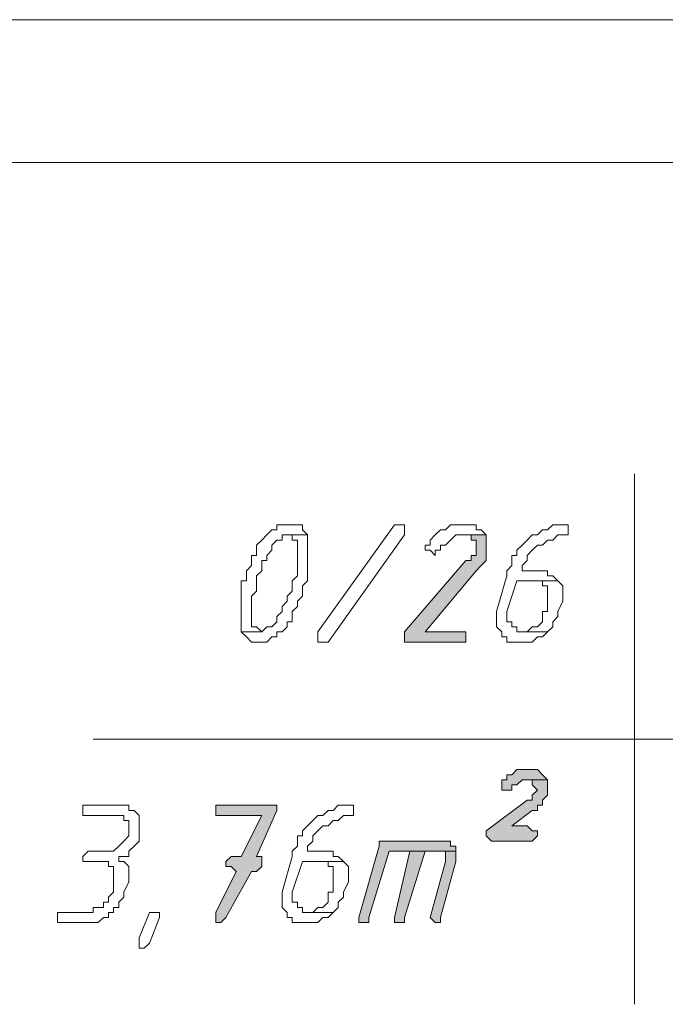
# Model space of a CAD drawing. Header units: inches. Extents: x -1441 to 3871, y -4351 to 2413.
# Tile 128 of 256: x 1662 to 1716, y -1417 to -1335. Entities that reach past the tile are written whole.
import ezdxf

# ---------------------------------------------------------------- set-up
doc = ezdxf.new("R2010")
doc.units = ezdxf.units.IN
doc.header["$MEASUREMENT"] = 0
doc.layers.add('at_Entity', color=7, linetype='Continuous')
doc.layers.add('at_Solid', color=7, linetype='Continuous')

msp = doc.modelspace()

# ---------------------------------------------------------------- hatches: boundary and pattern name
at = {"layer": 'at_Solid', "lineweight": 15}
for points in [[(1700.83226, -1377.74543), (1698.71419, -1377.74543), (1699.56333, -1377.74543), (1699.56333, -1378.16523), (1699.9879, -1378.16523), (1699.9879, -1379.43894), (1699.56333, -1379.43894), (1699.56333, -1379.85874), (1699.13876, -1379.85874), (1694.06301, -1385.78839), (1694.06301, -1386.63276), (1698.71419, -1386.63276), (1699.13876, -1386.63276), (1699.13876, -1385.78839), (1698.71419, -1385.78839), (1695.75175, -1385.78839), (1699.9879, -1380.70788), (1700.40769, -1380.28331), (1700.83226, -1379.85874), (1700.83226, -1378.16523)], [(1704.21928, -1397.21359), (1703.79471, -1397.21359), (1703.37491, -1397.21359), (1702.95034, -1397.63816), (1702.52577, -1397.63816), (1702.52577, -1398.06273), (1702.10597, -1398.06273), (1702.10597, -1398.9071), (1702.52577, -1398.9071), (1702.95034, -1398.9071), (1702.95034, -1398.4873), (1703.37491, -1398.4873), (1703.79471, -1398.06273), (1705.91278, -1398.06273), (1705.48821, -1397.63816), (1705.06841, -1397.21359), (1704.64384, -1397.21359)], [(1705.91278, -1398.06273), (1704.21928, -1398.06273), (1704.64384, -1398.06273), (1704.64384, -1398.4873), (1705.06841, -1398.9071), (1704.64384, -1399.33167), (1704.64384, -1399.75624), (1704.21928, -1399.75624), (1700.83226, -1402.29411), (1700.83226, -1402.71868), (1701.25683, -1403.13848), (1704.64384, -1403.13848), (1705.06841, -1402.71868), (1705.06841, -1402.29411), (1704.64384, -1402.29411), (1704.21928, -1401.86954), (1702.95034, -1401.86954), (1704.64384, -1400.60061), (1705.06841, -1400.60061), (1705.06841, -1400.17604), (1705.48821, -1400.17604), (1705.48821, -1399.75624), (1705.91278, -1399.33167), (1705.91278, -1398.4873)], [(1683.05761, -1400.17604), (1678.39689, -1400.17604), (1678.39689, -1401.02517), (1682.20847, -1401.02517), (1680.51497, -1404.41219), (1679.6706, -1404.41219), (1679.24603, -1404.83198), (1679.24603, -1405.25655), (1679.6706, -1405.25655), (1680.0904, -1405.68112), (1678.39689, -1409.06813), (1678.39689, -1409.9125), (1678.82146, -1409.9125), (1679.24603, -1409.4927), (1681.3641, -1405.68112), (1681.7839, -1405.68112), (1682.20847, -1405.25655), (1682.20847, -1404.41219), (1681.7839, -1404.41219), (1683.47741, -1400.60061), (1683.47741, -1400.17604)], [(1697.02545, -1403.13848), (1691.94494, -1403.13848), (1691.94494, -1403.56305), (1690.25143, -1409.4927), (1690.25143, -1409.9125), (1690.67123, -1409.9125), (1691.10057, -1409.9125), (1691.10057, -1409.4927), (1692.7893, -1403.98762), (1698.29439, -1403.98762), (1698.29439, -1403.56305), (1697.86982, -1403.56305), (1697.86982, -1403.13848), (1697.44525, -1403.13848)], [(1694.48281, -1403.98762), (1693.21387, -1409.4927), (1693.21387, -1409.9125), (1693.63844, -1409.9125), (1694.06301, -1409.9125), (1694.06301, -1409.4927), (1695.75175, -1403.98762), (1696.60089, -1403.98762)], [(1698.29439, -1403.98762), (1694.48281, -1403.98762), (1696.60089, -1403.98762), (1697.44525, -1403.98762), (1697.44525, -1404.83198), (1696.17632, -1409.4927), (1696.60089, -1409.9125), (1697.02545, -1409.9125), (1697.02545, -1409.4927), (1698.29439, -1404.83198), (1698.29439, -1404.41219)]]:
    msp.add_hatch(color=7, dxfattribs=at).paths.add_polyline_path(points)

# ---------------------------------------------------------------- linework, layer by layer
at = {"layer": 'at_Entity', "color": 7, "lineweight": 15}
for p, q in [((1652.15471, -1334.99277), (1945.91831, -1334.99277)), ((1652.15471, -1346.84254), (1945.91831, -1346.84254)), ((1713.11137, -1372.66492), (1713.11137, -1416.68652)), ((1683.05761, -1377.32087), (1682.63304, -1377.74543)), ((1683.47741, -1377.32087), (1683.05761, -1377.32087)), ((1683.05761, -1377.32087), (1683.05761, -1377.32087)), ((1683.90198, -1376.8963), (1683.47741, -1376.8963)), ((1683.47741, -1376.8963), (1683.47741, -1377.32087)), ((1684.32655, -1376.8963), (1683.90198, -1376.8963)), ((1684.74635, -1376.8963), (1684.32655, -1376.8963)), ((1685.17091, -1376.8963), (1684.74635, -1376.8963)), ((1684.74635, -1376.8963), (1684.74635, -1376.8963)), ((1685.59548, -1376.8963), (1685.17091, -1376.8963)), ((1685.59548, -1377.32087), (1685.59548, -1376.8963)), ((1686.02005, -1377.74543), (1685.59548, -1377.32087)), ((1686.86442, -1385.78839), (1693.21387, -1376.8963)), ((1693.21387, -1376.8963), (1693.63844, -1376.8963)), ((1693.63844, -1376.8963), (1694.06301, -1376.8963)), ((1694.06301, -1376.8963), (1694.06301, -1377.74543)), ((1697.02545, -1377.32087), (1696.60089, -1377.74543)), ((1697.44525, -1377.32087), (1697.02545, -1377.32087)), ((1697.02545, -1377.32087), (1697.02545, -1377.32087)), ((1697.86982, -1376.8963), (1697.44525, -1377.32087)), ((1698.29439, -1376.8963), (1697.86982, -1376.8963)), ((1699.13876, -1376.8963), (1698.29439, -1376.8963)), ((1699.9879, -1376.8963), (1699.13876, -1376.8963)), ((1699.13876, -1376.8963), (1699.13876, -1376.8963)), ((1699.9879, -1377.32087), (1699.9879, -1376.8963)), ((1700.40769, -1377.32087), (1699.9879, -1377.32087)), ((1700.83226, -1377.74543), (1700.40769, -1377.32087)), ((1705.48821, -1377.32087), (1705.06841, -1377.74543)), ((1705.91278, -1377.32087), (1705.48821, -1377.32087)), ((1705.48821, -1377.32087), (1705.48821, -1377.32087)), ((1706.33735, -1376.8963), (1705.91278, -1377.32087)), ((1706.75715, -1376.8963), (1706.33735, -1376.8963)), ((1706.33735, -1376.8963), (1706.33735, -1376.8963)), ((1707.18172, -1376.8963), (1706.75715, -1376.8963)), ((1707.60629, -1376.8963), (1707.18172, -1376.8963)), ((1707.18172, -1376.8963), (1707.18172, -1376.8963)), ((1707.60629, -1377.74543), (1707.60629, -1376.8963)), ((1682.20847, -1378.16523), (1681.7839, -1378.5898)), ((1682.63304, -1377.74543), (1682.20847, -1378.16523)), ((1682.20847, -1378.16523), (1682.20847, -1378.16523)), ((1682.63304, -1377.74543), (1682.63304, -1377.74543)), ((1683.05761, -1378.5898), (1683.47741, -1378.16523)), ((1683.47741, -1378.16523), (1683.90198, -1378.16523)), ((1683.90198, -1378.16523), (1683.90198, -1377.74543)), ((1683.90198, -1377.74543), (1684.32655, -1377.74543)), ((1686.02005, -1377.74543), (1684.32655, -1377.74543)), ((1684.32655, -1377.74543), (1684.74635, -1377.74543)), ((1684.32655, -1377.74543), (1686.02005, -1377.74543)), ((1684.74635, -1377.74543), (1684.74635, -1378.16523)), ((1684.74635, -1378.16523), (1685.17091, -1378.16523)), ((1685.17091, -1378.16523), (1685.17091, -1381.12768)), ((1686.02005, -1381.55224), (1686.02005, -1377.74543)), ((1686.02005, -1377.74543), (1686.02005, -1377.74543)), ((1694.06301, -1377.74543), (1687.70879, -1386.63276)), ((1696.60089, -1377.74543), (1696.17632, -1378.16523)), ((1696.17632, -1378.16523), (1696.17632, -1378.5898)), ((1696.60089, -1377.74543), (1696.60089, -1377.74543)), ((1697.44525, -1378.5898), (1697.86982, -1378.16523)), ((1697.86982, -1378.16523), (1698.29439, -1377.74543)), ((1697.86982, -1378.16523), (1697.86982, -1378.16523)), ((1698.29439, -1377.74543), (1700.83226, -1377.74543)), ((1700.83226, -1377.74543), (1698.71419, -1377.74543)), ((1698.71419, -1377.74543), (1699.56333, -1377.74543)), ((1699.56333, -1377.74543), (1699.56333, -1378.16523)), ((1699.56333, -1378.16523), (1699.9879, -1378.16523)), ((1699.9879, -1378.16523), (1699.9879, -1379.43894)), ((1700.83226, -1378.16523), (1700.83226, -1377.74543)), ((1700.83226, -1379.85874), (1700.83226, -1378.16523)), ((1704.21928, -1378.16523), (1703.79471, -1378.5898)), ((1704.64384, -1377.74543), (1704.21928, -1378.16523)), ((1704.21928, -1378.16523), (1704.21928, -1378.16523)), ((1705.06841, -1377.74543), (1704.64384, -1377.74543)), ((1704.64384, -1377.74543), (1704.64384, -1377.74543)), ((1705.48821, -1378.5898), (1705.91278, -1378.16523)), ((1705.91278, -1378.16523), (1706.33735, -1378.16523)), ((1706.33735, -1378.16523), (1706.75715, -1377.74543)), ((1706.75715, -1377.74543), (1707.18172, -1377.74543)), ((1707.18172, -1377.74543), (1707.60629, -1377.74543)), ((1681.7839, -1378.5898), (1681.7839, -1379.43894)), ((1683.05761, -1379.01437), (1683.05761, -1378.5898)), ((1696.17632, -1378.5898), (1695.75175, -1378.5898)), ((1695.75175, -1378.5898), (1695.75175, -1379.01437)), ((1697.02545, -1379.01437), (1697.02545, -1378.5898)), ((1697.02545, -1378.5898), (1697.44525, -1378.5898)), ((1697.44525, -1378.5898), (1697.44525, -1378.5898)), ((1703.79471, -1378.5898), (1703.37491, -1379.01437)), ((1703.79471, -1378.5898), (1703.79471, -1378.5898)), ((1704.64384, -1379.01437), (1705.06841, -1378.5898)), ((1705.06841, -1378.5898), (1705.48821, -1378.5898)), ((1705.48821, -1378.5898), (1705.48821, -1378.5898)), ((1681.7839, -1379.43894), (1681.3641, -1379.43894)), ((1681.3641, -1379.43894), (1681.3641, -1380.28331)), ((1682.63304, -1379.43894), (1683.05761, -1379.01437)), ((1682.63304, -1379.85874), (1682.63304, -1379.43894)), ((1695.75175, -1379.01437), (1696.17632, -1379.01437)), ((1696.17632, -1379.01437), (1696.17632, -1379.01437)), ((1696.17632, -1379.01437), (1696.60089, -1379.43894)), ((1696.60089, -1379.43894), (1696.60089, -1379.01437)), ((1696.60089, -1379.01437), (1697.02545, -1379.01437)), ((1699.9879, -1379.43894), (1699.56333, -1379.43894)), ((1699.56333, -1379.43894), (1699.56333, -1379.85874)), ((1703.37491, -1379.43894), (1702.95034, -1379.43894)), ((1702.95034, -1379.43894), (1702.95034, -1380.28331)), ((1703.37491, -1379.01437), (1703.37491, -1379.43894)), ((1704.21928, -1379.43894), (1704.64384, -1379.01437)), ((1704.21928, -1379.85874), (1704.21928, -1379.43894)), ((1704.64384, -1379.01437), (1704.64384, -1379.01437)), ((1681.3641, -1380.28331), (1680.93954, -1380.70788)), ((1682.20847, -1380.70788), (1682.20847, -1379.85874)), ((1682.20847, -1379.85874), (1682.63304, -1379.85874)), ((1699.13876, -1379.85874), (1694.06301, -1385.78839)), ((1699.56333, -1379.85874), (1699.13876, -1379.85874)), ((1699.9879, -1380.70788), (1700.40769, -1380.28331)), ((1700.40769, -1380.28331), (1700.83226, -1379.85874)), ((1700.40769, -1380.28331), (1700.40769, -1380.28331)), ((1702.95034, -1380.28331), (1702.52577, -1380.70788)), ((1703.79471, -1380.28331), (1704.21928, -1379.85874)), ((1703.79471, -1380.70788), (1703.79471, -1380.28331)), ((1680.93954, -1380.70788), (1680.93954, -1381.55224)), ((1681.7839, -1381.12768), (1682.20847, -1380.70788)), ((1681.7839, -1382.40138), (1681.7839, -1381.12768)), ((1685.17091, -1381.12768), (1684.74635, -1381.55224)), ((1695.75175, -1385.78839), (1699.9879, -1380.70788)), ((1699.9879, -1380.70788), (1699.9879, -1380.70788)), ((1702.52577, -1381.12768), (1701.67663, -1384.09489)), ((1702.52577, -1380.70788), (1702.52577, -1381.12768)), ((1705.91278, -1380.70788), (1703.79471, -1380.70788)), ((1705.91278, -1381.12768), (1705.91278, -1380.70788)), ((1706.33735, -1381.12768), (1705.91278, -1381.12768)), ((1706.75715, -1381.55224), (1706.33735, -1381.12768)), ((1680.93954, -1381.55224), (1680.51497, -1381.55224)), ((1680.51497, -1381.55224), (1680.51497, -1385.78839)), ((1684.74635, -1381.55224), (1684.74635, -1382.40138)), ((1685.59548, -1381.97681), (1686.02005, -1381.55224)), ((1685.59548, -1382.82118), (1685.59548, -1381.97681)), ((1702.52577, -1384.09489), (1703.37491, -1381.55224)), ((1703.37491, -1381.55224), (1706.75715, -1381.55224)), ((1706.75715, -1381.55224), (1704.64384, -1381.55224)), ((1704.64384, -1381.55224), (1705.48821, -1381.55224)), ((1705.48821, -1381.55224), (1705.48821, -1381.97681)), ((1705.48821, -1381.97681), (1705.91278, -1381.97681)), ((1705.91278, -1381.97681), (1705.91278, -1384.09489)), ((1707.18172, -1381.97681), (1706.75715, -1381.55224)), ((1706.75715, -1381.55224), (1706.75715, -1381.55224)), ((1707.18172, -1383.24575), (1707.18172, -1381.97681)), ((1681.3641, -1382.82118), (1681.7839, -1382.40138)), ((1681.3641, -1385.36382), (1681.3641, -1382.82118)), ((1684.74635, -1382.40138), (1684.32655, -1382.82118)), ((1684.32655, -1382.82118), (1684.32655, -1383.24575)), ((1685.17091, -1383.24575), (1685.59548, -1382.82118)), ((1684.32655, -1383.24575), (1683.90198, -1383.67032)), ((1683.90198, -1383.67032), (1683.90198, -1384.09489)), ((1684.74635, -1384.09489), (1685.17091, -1383.67032)), ((1685.17091, -1383.67032), (1685.17091, -1383.24575)), ((1706.75715, -1384.09489), (1707.18172, -1383.24575)), ((1683.90198, -1384.09489), (1683.47741, -1384.51946)), ((1683.47741, -1384.51946), (1683.47741, -1384.93926)), ((1684.74635, -1384.93926), (1684.74635, -1384.09489)), ((1701.67663, -1384.09489), (1701.67663, -1385.36382)), ((1702.52577, -1384.93926), (1702.52577, -1384.09489)), ((1705.91278, -1384.09489), (1705.48821, -1384.09489)), ((1705.48821, -1384.09489), (1705.48821, -1384.93926)), ((1706.33735, -1384.93926), (1706.75715, -1384.51946)), ((1706.75715, -1384.51946), (1706.75715, -1384.09489)), ((1681.7839, -1385.36382), (1681.3641, -1385.36382)), ((1682.20847, -1385.78839), (1681.7839, -1385.36382)), ((1682.63304, -1385.36382), (1682.20847, -1385.78839)), ((1683.05761, -1385.36382), (1682.63304, -1385.36382)), ((1682.63304, -1385.36382), (1682.63304, -1385.36382)), ((1683.47741, -1384.93926), (1683.05761, -1385.36382)), ((1683.90198, -1385.78839), (1684.32655, -1385.36382)), ((1684.32655, -1385.36382), (1684.32655, -1384.93926)), ((1684.32655, -1384.93926), (1684.74635, -1384.93926)), ((1701.67663, -1385.36382), (1702.10597, -1385.78839)), ((1702.95034, -1384.93926), (1702.52577, -1384.93926)), ((1702.95034, -1385.36382), (1702.95034, -1384.93926)), ((1703.37491, -1385.36382), (1702.95034, -1385.36382)), ((1703.37491, -1385.78839), (1703.37491, -1385.36382)), ((1704.64384, -1385.36382), (1704.21928, -1385.78839)), ((1705.06841, -1385.36382), (1704.64384, -1385.36382)), ((1705.48821, -1384.93926), (1705.06841, -1385.36382)), ((1705.91278, -1385.78839), (1706.33735, -1385.36382)), ((1706.33735, -1385.36382), (1706.33735, -1384.93926)), ((1682.20847, -1385.78839), (1680.51497, -1385.78839)), ((1680.51497, -1385.78839), (1680.93954, -1386.20819)), ((1680.51497, -1385.78839), (1682.20847, -1385.78839)), ((1680.93954, -1386.20819), (1680.93954, -1386.20819)), ((1680.93954, -1386.20819), (1681.3641, -1386.63276)), ((1682.20847, -1385.78839), (1682.20847, -1385.78839)), ((1682.63304, -1386.63276), (1683.05761, -1386.20819)), ((1683.05761, -1386.20819), (1683.47741, -1386.20819)), ((1683.47741, -1386.20819), (1683.47741, -1385.78839)), ((1683.47741, -1385.78839), (1683.90198, -1385.78839)), ((1683.90198, -1385.78839), (1683.90198, -1385.78839)), ((1686.86442, -1386.20819), (1686.86442, -1385.78839)), ((1686.86442, -1386.63276), (1686.86442, -1386.20819)), ((1686.86442, -1386.20819), (1686.86442, -1386.20819)), ((1694.06301, -1385.78839), (1694.06301, -1386.63276)), ((1698.71419, -1385.78839), (1695.75175, -1385.78839)), ((1699.13876, -1385.78839), (1698.71419, -1385.78839)), ((1699.13876, -1386.63276), (1699.13876, -1385.78839)), ((1702.10597, -1385.78839), (1702.10597, -1386.20819)), ((1702.10597, -1386.20819), (1702.52577, -1386.20819)), ((1702.52577, -1386.20819), (1702.52577, -1386.63276)), ((1703.79471, -1385.78839), (1703.37491, -1385.78839)), ((1704.21928, -1385.78839), (1703.79471, -1385.78839)), ((1703.79471, -1385.78839), (1705.91278, -1385.78839)), ((1705.91278, -1385.78839), (1703.79471, -1385.78839)), ((1704.64384, -1386.63276), (1705.06841, -1386.20819)), ((1705.06841, -1386.20819), (1705.48821, -1386.20819)), ((1705.48821, -1386.20819), (1705.91278, -1385.78839)), ((1705.48821, -1386.20819), (1705.48821, -1386.20819)), ((1705.91278, -1385.78839), (1705.91278, -1385.78839)), ((1681.3641, -1386.63276), (1681.7839, -1386.63276)), ((1681.7839, -1386.63276), (1682.20847, -1386.63276)), ((1682.20847, -1386.63276), (1682.63304, -1386.63276)), ((1682.63304, -1386.63276), (1682.63304, -1386.63276)), ((1687.28899, -1386.63276), (1686.86442, -1386.63276)), ((1687.70879, -1386.63276), (1687.28899, -1386.63276)), ((1694.06301, -1386.63276), (1698.71419, -1386.63276)), ((1698.71419, -1386.63276), (1699.13876, -1386.63276)), ((1702.52577, -1386.63276), (1703.37491, -1386.63276)), ((1703.37491, -1386.63276), (1703.79471, -1386.63276)), ((1703.79471, -1386.63276), (1704.64384, -1386.63276)), ((1704.64384, -1386.63276), (1704.64384, -1386.63276)), ((1668.24063, -1394.67572), (1806.23033, -1394.67572)), ((1702.95034, -1397.63816), (1702.52577, -1397.63816)), ((1702.52577, -1397.63816), (1702.52577, -1398.06273)), ((1703.37491, -1397.21359), (1702.95034, -1397.63816)), ((1703.79471, -1397.21359), (1703.37491, -1397.21359)), ((1703.37491, -1397.21359), (1703.37491, -1397.21359)), ((1704.21928, -1397.21359), (1703.79471, -1397.21359)), ((1704.64384, -1397.21359), (1704.21928, -1397.21359)), ((1705.06841, -1397.21359), (1704.64384, -1397.21359)), ((1705.48821, -1397.63816), (1705.06841, -1397.21359)), ((1705.91278, -1398.06273), (1705.48821, -1397.63816)), ((1705.48821, -1397.63816), (1705.48821, -1397.63816)), ((1702.52577, -1398.06273), (1702.10597, -1398.06273)), ((1702.10597, -1398.06273), (1702.10597, -1398.9071)), ((1702.95034, -1398.9071), (1702.95034, -1398.4873)), ((1702.95034, -1398.4873), (1703.37491, -1398.4873)), ((1703.37491, -1398.4873), (1703.79471, -1398.06273)), ((1703.37491, -1398.4873), (1703.37491, -1398.4873)), ((1703.79471, -1398.06273), (1705.91278, -1398.06273)), ((1705.91278, -1398.06273), (1704.21928, -1398.06273)), ((1704.21928, -1398.06273), (1704.64384, -1398.06273)), ((1704.64384, -1398.06273), (1704.64384, -1398.4873)), ((1704.64384, -1398.4873), (1705.06841, -1398.9071)), ((1705.91278, -1398.4873), (1705.91278, -1398.06273)), ((1705.91278, -1399.33167), (1705.91278, -1398.4873)), ((1702.10597, -1398.9071), (1702.52577, -1398.9071)), ((1702.52577, -1398.9071), (1702.95034, -1398.9071)), ((1705.06841, -1398.9071), (1704.64384, -1399.33167)), ((1704.64384, -1399.33167), (1704.64384, -1399.75624)), ((1705.06841, -1398.9071), (1705.06841, -1398.9071)), ((1705.48821, -1399.75624), (1705.91278, -1399.33167)), ((1670.35393, -1400.17604), (1667.39149, -1400.17604)), ((1667.39149, -1400.17604), (1667.39149, -1401.02517)), ((1671.20307, -1400.17604), (1670.35393, -1400.17604)), ((1670.35393, -1400.17604), (1670.35393, -1400.17604)), ((1671.20307, -1400.60061), (1671.20307, -1400.17604)), ((1683.05761, -1400.17604), (1678.39689, -1400.17604)), ((1678.39689, -1400.17604), (1678.39689, -1401.02517)), ((1683.47741, -1400.17604), (1683.05761, -1400.17604)), ((1683.47741, -1400.60061), (1683.47741, -1400.17604)), ((1688.55793, -1400.17604), (1688.13336, -1400.60061)), ((1688.9825, -1400.17604), (1688.55793, -1400.17604)), ((1688.55793, -1400.17604), (1688.55793, -1400.17604)), ((1689.40229, -1400.17604), (1688.9825, -1400.17604)), ((1689.82686, -1400.17604), (1689.40229, -1400.17604)), ((1689.40229, -1400.17604), (1689.40229, -1400.17604)), ((1689.82686, -1401.02517), (1689.82686, -1400.17604)), ((1704.21928, -1399.75624), (1700.83226, -1402.29411)), ((1704.64384, -1399.75624), (1704.21928, -1399.75624)), ((1705.06841, -1400.60061), (1705.06841, -1400.17604)), ((1705.06841, -1400.17604), (1705.48821, -1400.17604)), ((1705.48821, -1400.17604), (1705.48821, -1399.75624)), ((1667.39149, -1401.02517), (1669.93413, -1401.02517)), ((1669.93413, -1401.02517), (1670.7785, -1401.02517)), ((1670.7785, -1401.02517), (1670.7785, -1401.44974)), ((1671.62764, -1400.60061), (1671.20307, -1400.60061)), ((1672.05221, -1401.02517), (1671.62764, -1400.60061)), ((1672.05221, -1403.13848), (1672.05221, -1401.02517)), ((1678.39689, -1401.02517), (1682.20847, -1401.02517)), ((1682.20847, -1401.02517), (1680.51497, -1404.41219)), ((1681.7839, -1404.41219), (1683.47741, -1400.60061)), ((1686.86442, -1401.02517), (1686.43985, -1401.44974)), ((1687.28899, -1401.02517), (1686.86442, -1401.02517)), ((1686.86442, -1401.02517), (1686.86442, -1401.02517)), ((1687.70879, -1400.60061), (1687.28899, -1401.02517)), ((1688.13336, -1400.60061), (1687.70879, -1400.60061)), ((1687.70879, -1400.60061), (1687.70879, -1400.60061)), ((1688.55793, -1401.44974), (1688.9825, -1401.02517)), ((1688.9825, -1401.02517), (1689.40229, -1401.02517)), ((1689.40229, -1401.02517), (1689.82686, -1401.02517)), ((1702.95034, -1401.86954), (1704.64384, -1400.60061)), ((1704.64384, -1400.60061), (1705.06841, -1400.60061)), ((1670.7785, -1401.44974), (1671.20307, -1401.44974)), ((1671.20307, -1401.44974), (1671.20307, -1402.71868)), ((1686.43985, -1401.44974), (1686.02005, -1401.86954)), ((1686.43985, -1401.44974), (1686.43985, -1401.44974)), ((1687.70879, -1401.86954), (1688.13336, -1401.44974)), ((1688.13336, -1401.44974), (1688.55793, -1401.44974)), ((1686.02005, -1401.86954), (1685.59548, -1402.29411)), ((1685.59548, -1402.29411), (1685.59548, -1402.71868)), ((1686.02005, -1401.86954), (1686.02005, -1401.86954)), ((1686.43985, -1402.71868), (1686.86442, -1402.29411)), ((1686.86442, -1402.29411), (1687.28899, -1401.86954)), ((1686.86442, -1402.29411), (1686.86442, -1402.29411)), ((1687.28899, -1401.86954), (1687.70879, -1401.86954)), ((1687.70879, -1401.86954), (1687.70879, -1401.86954)), ((1700.83226, -1402.29411), (1700.83226, -1402.71868)), ((1704.21928, -1401.86954), (1702.95034, -1401.86954)), ((1704.64384, -1402.29411), (1704.21928, -1401.86954)), ((1705.06841, -1402.29411), (1704.64384, -1402.29411)), ((1705.06841, -1402.71868), (1705.06841, -1402.29411)), ((1670.7785, -1403.13848), (1670.35393, -1403.56305)), ((1671.20307, -1402.71868), (1670.7785, -1403.13848)), ((1670.7785, -1403.13848), (1670.7785, -1403.13848)), ((1671.62764, -1403.56305), (1672.05221, -1403.13848)), ((1685.59548, -1402.71868), (1685.17091, -1402.71868)), ((1685.17091, -1402.71868), (1685.17091, -1403.56305)), ((1686.02005, -1403.56305), (1686.43985, -1403.13848)), ((1686.43985, -1403.13848), (1686.43985, -1402.71868)), ((1697.02545, -1403.13848), (1691.94494, -1403.13848)), ((1691.94494, -1403.13848), (1691.94494, -1403.56305)), ((1697.44525, -1403.13848), (1697.02545, -1403.13848)), ((1697.86982, -1403.13848), (1697.44525, -1403.13848)), ((1697.44525, -1403.13848), (1697.44525, -1403.13848)), ((1697.86982, -1403.56305), (1697.86982, -1403.13848)), ((1700.83226, -1402.71868), (1701.25683, -1403.13848)), ((1701.25683, -1403.13848), (1704.64384, -1403.13848)), ((1704.64384, -1403.13848), (1705.06841, -1402.71868)), ((1667.81606, -1403.98762), (1667.39149, -1404.41219)), ((1669.93413, -1403.98762), (1667.81606, -1403.98762)), ((1667.81606, -1403.98762), (1667.81606, -1403.98762)), ((1670.35393, -1403.56305), (1669.93413, -1403.98762)), ((1670.35393, -1403.56305), (1670.35393, -1403.56305)), ((1671.20307, -1403.98762), (1671.62764, -1403.56305)), ((1671.20307, -1404.41219), (1671.20307, -1403.98762)), ((1671.62764, -1403.56305), (1671.62764, -1403.56305)), ((1685.17091, -1403.56305), (1684.74635, -1403.98762)), ((1684.74635, -1403.98762), (1684.74635, -1404.41219)), ((1686.02005, -1403.98762), (1686.02005, -1403.56305)), ((1688.13336, -1403.98762), (1686.02005, -1403.98762)), ((1688.13336, -1404.41219), (1688.13336, -1403.98762)), ((1691.94494, -1403.56305), (1690.25143, -1409.4927)), ((1691.10057, -1409.4927), (1692.7893, -1403.98762)), ((1692.7893, -1403.98762), (1698.29439, -1403.98762)), ((1694.48281, -1403.98762), (1693.21387, -1409.4927)), ((1694.06301, -1409.4927), (1695.75175, -1403.98762)), ((1696.60089, -1403.98762), (1694.48281, -1403.98762)), ((1698.29439, -1403.98762), (1694.48281, -1403.98762)), ((1694.48281, -1403.98762), (1696.60089, -1403.98762)), ((1695.75175, -1403.98762), (1696.60089, -1403.98762)), ((1696.60089, -1403.98762), (1697.44525, -1403.98762)), ((1697.44525, -1403.98762), (1697.44525, -1404.83198)), ((1698.29439, -1403.56305), (1697.86982, -1403.56305)), ((1698.29439, -1403.98762), (1698.29439, -1403.56305)), ((1698.29439, -1404.41219), (1698.29439, -1403.98762)), ((1667.39149, -1404.41219), (1667.39149, -1404.83198)), ((1667.39149, -1404.83198), (1667.81606, -1404.83198)), ((1667.81606, -1404.83198), (1669.085, -1404.83198)), ((1669.085, -1404.83198), (1669.50957, -1404.83198)), ((1669.50957, -1404.83198), (1669.50957, -1405.25655)), ((1670.35393, -1404.83198), (1670.35393, -1404.41219)), ((1670.35393, -1404.41219), (1671.20307, -1404.41219)), ((1670.7785, -1404.83198), (1670.35393, -1404.83198)), ((1671.20307, -1405.25655), (1670.7785, -1404.83198)), ((1679.6706, -1404.41219), (1679.24603, -1404.83198)), ((1679.24603, -1404.83198), (1679.24603, -1405.25655)), ((1680.51497, -1404.41219), (1679.6706, -1404.41219)), ((1682.20847, -1404.41219), (1681.7839, -1404.41219)), ((1681.7839, -1404.41219), (1681.7839, -1404.41219)), ((1682.20847, -1405.25655), (1682.20847, -1404.41219)), ((1684.74635, -1404.41219), (1683.90198, -1407.37463)), ((1684.74635, -1407.37463), (1685.59548, -1404.83198)), ((1685.59548, -1404.83198), (1688.9825, -1404.83198)), ((1688.9825, -1404.83198), (1686.86442, -1404.83198)), ((1686.86442, -1404.83198), (1687.70879, -1404.83198)), ((1687.70879, -1404.83198), (1687.70879, -1405.25655)), ((1688.55793, -1404.41219), (1688.13336, -1404.41219)), ((1688.9825, -1404.83198), (1688.55793, -1404.41219)), ((1689.40229, -1405.25655), (1688.9825, -1404.83198)), ((1688.9825, -1404.83198), (1688.9825, -1404.83198)), ((1697.44525, -1404.83198), (1696.17632, -1409.4927)), ((1697.02545, -1409.4927), (1698.29439, -1404.83198)), ((1698.29439, -1404.83198), (1698.29439, -1404.41219)), ((1669.50957, -1405.25655), (1669.93413, -1405.25655)), ((1669.93413, -1405.25655), (1669.93413, -1407.37463)), ((1671.20307, -1406.53026), (1671.20307, -1405.25655)), ((1680.0904, -1405.68112), (1678.39689, -1409.06813)), ((1679.24603, -1405.25655), (1679.6706, -1405.25655)), ((1679.24603, -1409.4927), (1681.3641, -1405.68112)), ((1679.6706, -1405.25655), (1680.0904, -1405.68112)), ((1680.0904, -1405.68112), (1680.0904, -1405.68112)), ((1681.3641, -1405.68112), (1681.7839, -1405.68112)), ((1681.7839, -1405.68112), (1682.20847, -1405.25655)), ((1687.70879, -1405.25655), (1688.13336, -1405.25655)), ((1688.13336, -1405.25655), (1688.13336, -1407.37463)), ((1689.40229, -1406.53026), (1689.40229, -1405.25655)), ((1670.7785, -1407.37463), (1671.20307, -1406.53026)), ((1688.9825, -1407.37463), (1689.40229, -1406.53026)), ((1669.93413, -1407.37463), (1669.50957, -1407.7992)), ((1670.7785, -1407.7992), (1670.7785, -1407.37463)), ((1683.90198, -1407.37463), (1683.90198, -1408.64356)), ((1684.74635, -1408.219), (1684.74635, -1407.37463)), ((1688.13336, -1407.37463), (1687.70879, -1407.37463)), ((1687.70879, -1407.37463), (1687.70879, -1408.219)), ((1688.9825, -1407.7992), (1688.9825, -1407.37463)), ((1669.50957, -1408.219), (1669.085, -1408.219)), ((1669.085, -1408.219), (1669.085, -1408.64356)), ((1669.50957, -1407.7992), (1669.50957, -1408.219)), ((1670.35393, -1408.219), (1670.7785, -1407.7992)), ((1670.35393, -1408.64356), (1670.35393, -1408.219)), ((1685.17091, -1408.219), (1684.74635, -1408.219)), ((1685.17091, -1408.64356), (1685.17091, -1408.219)), ((1687.70879, -1408.219), (1687.28899, -1408.64356)), ((1688.55793, -1408.219), (1688.9825, -1407.7992)), ((1688.55793, -1408.64356), (1688.55793, -1408.219)), ((1668.24063, -1409.06813), (1665.27819, -1409.06813)), ((1665.27819, -1409.06813), (1665.27819, -1409.9125)), ((1669.085, -1408.64356), (1668.24063, -1408.64356)), ((1668.24063, -1408.64356), (1668.24063, -1409.06813)), ((1669.50957, -1409.4927), (1669.50957, -1409.06813)), ((1669.50957, -1409.06813), (1669.93413, -1409.06813)), ((1669.93413, -1409.06813), (1669.93413, -1408.64356)), ((1669.93413, -1408.64356), (1670.35393, -1408.64356)), ((1672.05221, -1411.18144), (1672.89658, -1409.06813)), ((1672.89658, -1409.06813), (1673.32115, -1409.06813)), ((1672.89658, -1409.06813), (1672.89658, -1409.06813)), ((1673.32115, -1409.06813), (1673.74094, -1409.06813)), ((1673.74094, -1409.06813), (1673.74094, -1409.4927)), ((1678.39689, -1409.06813), (1678.39689, -1409.9125)), ((1683.90198, -1408.64356), (1684.32655, -1409.06813)), ((1684.32655, -1409.06813), (1684.32655, -1409.4927)), ((1685.59548, -1408.64356), (1685.17091, -1408.64356)), ((1685.59548, -1409.06813), (1685.59548, -1408.64356)), ((1686.02005, -1409.06813), (1685.59548, -1409.06813)), ((1686.43985, -1409.06813), (1686.02005, -1409.06813)), ((1686.02005, -1409.06813), (1688.13336, -1409.06813)), ((1688.13336, -1409.06813), (1686.02005, -1409.06813)), ((1686.86442, -1408.64356), (1686.43985, -1409.06813)), ((1687.28899, -1408.64356), (1686.86442, -1408.64356)), ((1687.70879, -1409.4927), (1688.13336, -1409.06813)), ((1688.13336, -1409.06813), (1688.55793, -1408.64356)), ((1688.13336, -1409.06813), (1688.13336, -1409.06813)), ((1665.27819, -1409.9125), (1668.6652, -1409.9125)), ((1668.6652, -1409.9125), (1669.085, -1409.4927)), ((1668.6652, -1409.9125), (1668.6652, -1409.9125)), ((1669.085, -1409.4927), (1669.50957, -1409.4927)), ((1673.74094, -1409.4927), (1672.89658, -1411.60601)), ((1678.39689, -1409.9125), (1678.82146, -1409.9125)), ((1678.82146, -1409.9125), (1679.24603, -1409.4927)), ((1678.82146, -1409.9125), (1678.82146, -1409.9125)), ((1684.32655, -1409.4927), (1684.74635, -1409.4927)), ((1684.74635, -1409.4927), (1684.74635, -1409.9125)), ((1684.74635, -1409.9125), (1685.59548, -1409.9125)), ((1685.59548, -1409.9125), (1686.02005, -1409.9125)), ((1686.02005, -1409.9125), (1686.86442, -1409.9125)), ((1686.86442, -1409.9125), (1687.28899, -1409.4927)), ((1686.86442, -1409.9125), (1686.86442, -1409.9125)), ((1687.28899, -1409.4927), (1687.70879, -1409.4927)), ((1687.70879, -1409.4927), (1687.70879, -1409.4927)), ((1690.25143, -1409.4927), (1690.25143, -1409.9125)), ((1690.25143, -1409.9125), (1690.67123, -1409.9125)), ((1690.67123, -1409.9125), (1691.10057, -1409.9125)), ((1691.10057, -1409.9125), (1691.10057, -1409.4927)), ((1693.21387, -1409.4927), (1693.21387, -1409.9125)), ((1693.21387, -1409.9125), (1693.63844, -1409.9125)), ((1693.63844, -1409.9125), (1694.06301, -1409.9125)), ((1694.06301, -1409.9125), (1694.06301, -1409.4927)), ((1696.17632, -1409.4927), (1696.17632, -1409.4927)), ((1696.17632, -1409.4927), (1696.60089, -1409.9125)), ((1696.60089, -1409.9125), (1697.02545, -1409.9125)), ((1697.02545, -1409.9125), (1697.02545, -1409.4927)), ((1672.05221, -1412.03058), (1672.05221, -1411.18144)), ((1672.89658, -1411.60601), (1672.47201, -1412.03058)), ((1672.47201, -1412.03058), (1672.05221, -1412.03058))]:
    msp.add_line(p, q, dxfattribs=at)

doc.saveas('drawing.dxf')
